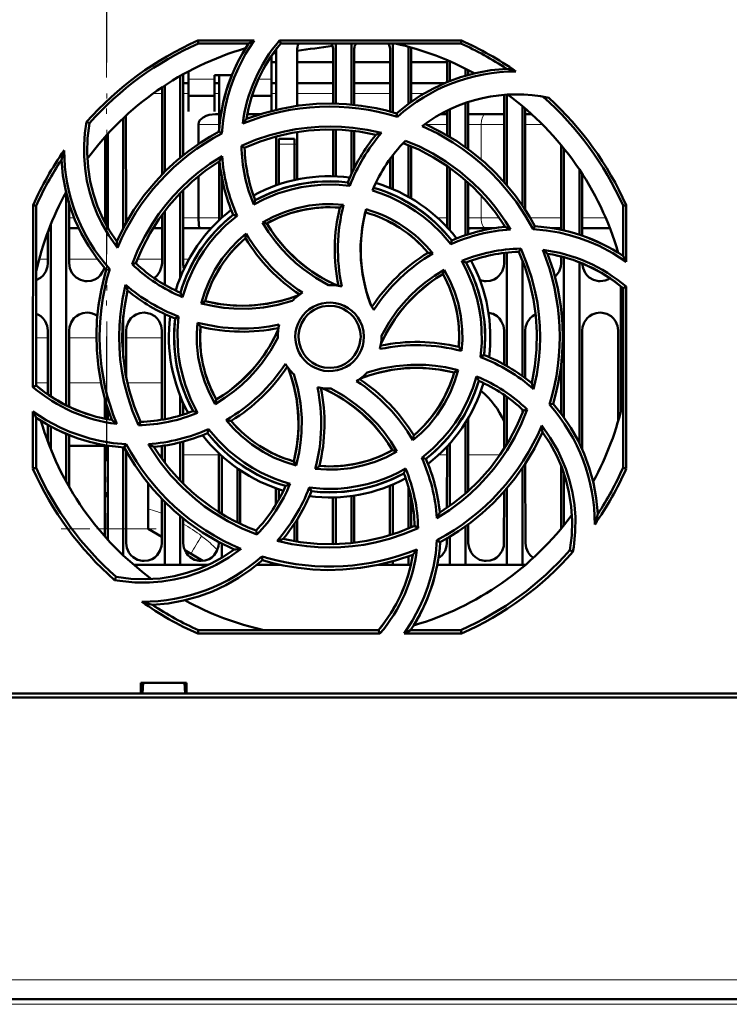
# Model space of a CAD drawing. Extents: x -1595 to 1972, y -1684 to 713.
# Tile 13 of 60: x 303 to 372, y -1440 to -1345. Entities that reach past the tile are written whole.
import ezdxf

# ---------------------------------------------------------------- set-up
doc = ezdxf.new("R2010")
doc.units = 0
doc.linetypes.add('DASHDOT', pattern=[18.5, 12, -3, 0.5, -3])

msp = doc.modelspace()

# ---------------------------------------------------------------- linework, layer by layer
at = {"color": 7, "linetype": 'DASHDOT', "lineweight": 18}
for p, q in [((311.565, -1003.64), (311.565, -1393.64)), ((311.557, -1005.102), (311.557, -1392.161)), ((429.719, -1439.519), (193.411, -1439.519))]:
    msp.add_line(p, q, dxfattribs=at)
at = {"color": 7, "lineweight": 50}
for p, q in [((320.352, -1346.538), (325.783, -1346.538)), ((320.412, -1346.819), (320.352, -1346.538)), ((325.25, -1346.819), (320.412, -1346.819)), ((328.233, -1346.538), (345.779, -1346.538)), ((328.363, -1346.819), (328.233, -1346.538)), ((345.719, -1346.819), (328.363, -1346.819)), ((333.665, -1346.819), (333.665, -1352.627)), ((335.165, -1346.819), (335.165, -1352.716)), ((339.165, -1346.819), (339.165, -1353.462)), ((345.779, -1346.538), (345.719, -1346.819)), ((327.465, -1350.428), (327.465, -1347.999)), ((327.905, -1353.217), (327.908, -1347.519)), ((329.923, -1347.519), (329.925, -1352.838)), ((333.406, -1352.621), (333.408, -1347.519)), ((335.423, -1347.519), (335.425, -1352.741)), ((338.905, -1353.39), (338.908, -1347.519)), ((340.665, -1347.133), (340.665, -1352.65)), ((340.923, -1347.519), (340.925, -1352.462)), ((327.471, -1348.632), (327.907, -1348.632)), ((327.484, -1348.632), (327.907, -1348.632)), ((329.923, -1348.632), (333.407, -1348.632)), ((329.923, -1348.632), (333.407, -1348.632)), ((335.423, -1348.632), (338.907, -1348.632)), ((335.423, -1348.632), (338.907, -1348.632)), ((340.923, -1348.632), (344.407, -1348.632)), ((340.923, -1348.632), (344.407, -1348.632)), ((344.406, -1350.542), (344.407, -1348.429)), ((344.665, -1348.54), (344.665, -1350.438)), ((318.924, -1349.801), (318.927, -1357.613)), ((319.465, -1349.506), (319.465, -1350.428)), ((321.965, -1349.876), (323.633, -1349.876)), ((321.965, -1350.428), (321.965, -1349.876)), ((322.404, -1355.188), (322.407, -1349.876)), ((346.165, -1349.247), (346.165, -1349.925)), ((346.423, -1349.379), (346.424, -1349.851)), ((318.665, -1349.947), (318.665, -1357.828)), ((318.924, -1350.632), (319.465, -1350.632)), ((319.465, -1350.428), (319.465, -1353.375)), ((321.965, -1353.375), (321.965, -1350.428)), ((321.965, -1350.632), (322.406, -1350.632)), ((327.465, -1353.325), (327.465, -1350.428)), ((327.471, -1350.632), (327.906, -1350.632)), ((329.924, -1350.632), (333.406, -1350.632)), ((335.424, -1350.632), (338.906, -1350.632)), ((340.924, -1350.632), (344.193, -1350.632)), ((316.902, -1359.466), (316.906, -1351.038)), ((317.165, -1350.867), (317.165, -1359.199)), ((349.902, -1360.192), (349.906, -1351.767)), ((350.165, -1351.749), (350.165, -1360.493)), ((319.465, -1351.876), (321.965, -1351.876)), ((325.575, -1351.876), (327.465, -1351.876)), ((346.165, -1352.546), (346.165, -1356.824)), ((346.425, -1352.46), (346.427, -1357.014)), ((319.465, -1353.375), (319.465, -1353.376)), ((321.965, -1353.376), (321.965, -1353.375)), ((322.07, -1353.632), (322.405, -1353.632)), ((325.127, -1353.632), (326.389, -1353.632)), ((339.6, -1353.89), (339.528, -1353.568)), ((343.742, -1353.632), (344.405, -1353.632)), ((344.404, -1355.683), (344.405, -1353.28)), ((344.665, -1353.156), (344.665, -1355.838)), ((346.425, -1353.632), (348.112, -1353.632)), ((349.905, -1353.632), (348.112, -1353.632)), ((351.665, -1352.87), (351.665, -1362.456)), ((351.925, -1353.09), (351.93, -1362.854)), ((352.541, -1353.632), (351.925, -1353.632)), ((309.898, -1354.521), (309.629, -1354.389)), ((313.165, -1354.024), (313.165, -1364.619)), ((313.425, -1353.782), (313.43, -1364.13)), ((320.407, -1356.516), (320.407, -1354.632)), ((311.665, -1355.548), (311.665, -1364.594)), ((322.675, -1355.489), (322.396, -1355.31)), ((329.926, -1355.366), (329.928, -1359.94)), ((333.402, -1359.623), (333.404, -1355.12)), ((333.665, -1355.126), (333.665, -1359.631)), ((335.165, -1355.228), (335.165, -1359.416)), ((335.426, -1355.258), (335.428, -1358.869)), ((311.4, -1364.115), (311.404, -1355.837)), ((327.902, -1360.505), (327.904, -1355.795)), ((328.165, -1356.519), (328.165, -1356.019)), ((329.665, -1356.019), (328.165, -1356.019)), ((328.165, -1360.414), (328.165, -1356.519)), ((329.665, -1356.519), (329.665, -1356.019)), ((329.665, -1356.519), (329.665, -1359.997)), ((324.571, -1356.694), (324.866, -1356.878)), ((340.665, -1356.619), (340.665, -1361.61)), ((340.927, -1356.729), (340.929, -1361.762)), ((355.4, -1364.795), (355.404, -1356.626)), ((355.665, -1356.947), (355.665, -1364.861)), ((322.4, -1363.871), (322.403, -1358.199)), ((338.902, -1360.76), (338.903, -1357.942)), ((339.165, -1357.592), (339.165, -1360.87)), ((344.4, -1364.547), (344.403, -1358.642)), ((344.665, -1358.826), (344.665, -1364.839)), ((357.165, -1358.989), (357.165, -1365.268)), ((357.428, -1359.389), (357.431, -1365.357)), ((320.407, -1363.632), (320.407, -1359.633)), ((322.665, -1363.626), (322.665, -1359.723)), ((335.009, -1360.544), (334.819, -1360.222)), ((346.165, -1360.007), (346.165, -1365.319)), ((346.428, -1360.238), (346.431, -1365.232)), ((307.665, -1361.252), (307.665, -1381.726)), ((318.665, -1361.239), (318.665, -1369.384)), ((318.929, -1360.97), (318.932, -1368.019)), ((307.929, -1362.215), (307.932, -1368.019)), ((304.453, -1379.966), (304.469, -1362.403)), ((304.469, -1362.403), (304.765, -1362.466)), ((304.765, -1379.821), (304.765, -1362.466)), ((317.165, -1362.987), (317.165, -1370.106)), ((361.365, -1362.466), (361.661, -1362.403)), ((361.365, -1367.304), (361.365, -1362.466)), ((361.661, -1362.403), (361.666, -1367.874)), ((316.898, -1368.019), (316.901, -1363.341)), ((324.137, -1363.44), (323.772, -1363.346)), ((326.596, -1364.077), (327.005, -1364.186)), ((305.898, -1368.019), (305.9, -1364.968)), ((306.165, -1364.284), (306.165, -1380.868)), ((307.93, -1364.632), (308.866, -1364.632)), ((316.033, -1364.632), (316.9, -1364.632)), ((318.93, -1364.632), (320.54, -1364.632)), ((321.652, -1364.632), (320.54, -1364.632)), ((348.112, -1364.632), (346.43, -1364.632)), ((348.112, -1364.632), (348.962, -1364.632)), ((349.9, -1364.508), (349.9, -1364.322)), ((352.69, -1364.738), (352.874, -1364.45)), ((354.513, -1364.632), (355.4, -1364.632)), ((357.43, -1364.632), (360.102, -1364.632)), ((344.745, -1366.193), (344.839, -1365.825)), ((350.165, -1366.993), (350.165, -1377.938)), ((351.497, -1366.616), (351.306, -1366.92)), ((360.899, -1367.007), (360.899, -1366.978)), ((349.898, -1368.019), (349.899, -1367.023)), ((351.665, -1367.768), (351.665, -1378.903)), ((355.398, -1368.019), (355.399, -1367.365)), ((355.665, -1367.438), (355.665, -1382.899)), ((357.165, -1367.933), (357.165, -1385.401)), ((311.852, -1368.582), (311.514, -1368.656)), ((314.017, -1368.1), (314.368, -1368.019)), ((344.11, -1368.644), (343.998, -1369.059)), ((361.165, -1370.253), (361.165, -1382.288)), ((361.365, -1370.417), (361.668, -1370.276)), ((361.365, -1387.773), (361.365, -1370.417)), ((361.668, -1370.277), (361.684, -1387.84)), ((320.674, -1371.891), (321.049, -1371.674)), ((313.165, -1373.106), (313.165, -1377.117)), ((317.165, -1372.927), (317.165, -1383.071)), ((318.505, -1373.168), (318.169, -1373.365)), ((305.893, -1380.678), (305.896, -1374.519)), ((307.935, -1374.519), (307.938, -1381.86)), ((313.435, -1374.519), (313.437, -1378.964)), ((316.892, -1383.119), (316.896, -1374.519)), ((349.894, -1377.785), (349.896, -1374.519)), ((351.935, -1374.519), (351.937, -1379.103)), ((357.435, -1374.519), (357.44, -1385.989)), ((360.891, -1383.286), (360.896, -1374.519)), ((328.065, -1375.119), (328.066, -1375.227)), ((338.065, -1375.119), (338.064, -1375.012)), ((347.625, -1377.073), (347.962, -1376.873)), ((345.465, -1378.344), (345.081, -1378.564)), ((355.392, -1382.53), (355.394, -1377.905)), ((304.765, -1379.821), (304.453, -1379.966)), ((311.392, -1383.021), (311.392, -1381.169)), ((318.665, -1380.855), (318.665, -1382.708)), ((322.017, -1381.61), (322.132, -1381.179)), ((349.89, -1385.935), (349.893, -1380.714)), ((350.165, -1380.903), (350.165, -1385.495)), ((311.665, -1382.07), (311.665, -1383.075)), ((318.938, -1381.497), (318.939, -1382.624)), ((351.665, -1382.128), (351.665, -1382.47)), ((352.128, -1382.135), (351.762, -1382.219)), ((354.266, -1381.66), (354.617, -1381.582)), ((304.446, -1387.84), (304.451, -1382.338)), ((304.765, -1387.773), (304.765, -1382.934)), ((346.439, -1382.955), (346.442, -1389.99)), ((305.891, -1385.245), (305.891, -1383.617)), ((306.165, -1383.77), (306.165, -1385.954)), ((314.624, -1383.638), (314.824, -1383.319)), ((321.393, -1384.023), (321.292, -1384.412)), ((346.165, -1383.404), (346.165, -1390.234)), ((307.665, -1384.487), (307.665, -1389.113)), ((307.94, -1384.599), (307.942, -1389.604)), ((305.89, -1385.132), (305.849, -1385.132)), ((307.94, -1385.632), (311.39, -1385.632)), ((311.386, -1394.382), (311.39, -1385.565)), ((311.665, -1385.614), (311.665, -1394.691)), ((313.165, -1385.782), (313.165, -1396.214)), ((313.257, -1385.788), (313.453, -1385.482)), ((316.89, -1386.881), (316.89, -1385.649)), ((317.165, -1385.607), (317.165, -1387.25)), ((318.665, -1385.3), (318.665, -1388.997)), ((318.94, -1385.229), (318.942, -1389.278)), ((344.388, -1391.606), (344.39, -1385.702)), ((344.665, -1385.4), (344.665, -1391.412)), ((313.44, -1386.123), (313.444, -1395.019)), ((322.388, -1392.03), (322.39, -1386.357)), ((322.665, -1392.202), (322.665, -1386.612)), ((339.563, -1386.171), (339.125, -1386.052)), ((341.968, -1386.794), (342.359, -1386.893)), ((304.765, -1387.773), (304.446, -1387.84)), ((324.165, -1393.029), (324.165, -1387.81)), ((329.846, -1387.531), (329.62, -1387.135)), ((351.665, -1387.783), (351.665, -1397.119)), ((351.941, -1387.368), (351.944, -1395.019)), ((355.387, -1393.633), (355.39, -1387.551)), ((361.684, -1387.84), (361.365, -1387.773)), ((324.441, -1387.999), (324.443, -1393.164)), ((355.665, -1388.301), (355.665, -1393.292)), ((315.565, -1389.264), (315.565, -1393.632)), ((327.888, -1391.297), (327.889, -1389.729)), ((331.103, -1389.667), (331.311, -1390.016)), ((338.886, -1394.255), (338.889, -1389.484)), ((339.165, -1389.368), (339.165, -1394.167)), ((340.665, -1389.556), (340.665, -1393.619)), ((350.165, -1389.743), (350.165, -1397.119)), ((328.165, -1390.82), (328.165, -1389.824)), ((333.386, -1395.019), (333.388, -1390.616)), ((333.665, -1390.608), (333.665, -1395.111)), ((335.165, -1390.476), (335.165, -1395.009)), ((335.442, -1390.436), (335.444, -1394.977)), ((340.942, -1390.648), (340.944, -1393.502)), ((349.886, -1395.019), (349.888, -1390.06)), ((316.886, -1395.019), (316.888, -1390.758)), ((317.165, -1391.04), (317.165, -1397.119)), ((318.665, -1392.408), (318.665, -1397.119)), ((318.943, -1392.636), (318.944, -1395.019)), ((329.665, -1393.162), (329.665, -1394.829)), ((329.943, -1392.728), (329.944, -1394.875)), ((341.593, -1393.566), (341.265, -1393.36)), ((346.165, -1393.415), (346.165, -1397.119)), ((346.443, -1393.212), (346.444, -1395.019)), ((315.565, -1393.632), (316.886, -1394.409)), ((325.966, -1393.816), (326.053, -1394.195)), ((344.665, -1394.399), (344.665, -1397.119)), ((322.386, -1395.019), (322.386, -1394.924)), ((322.665, -1396.446), (322.665, -1395.072)), ((333.383, -1395.118), (333.386, -1395.019)), ((343.42, -1394.727), (343.735, -1394.928)), ((344.386, -1395.019), (344.386, -1394.564)), ((319.1, -1395.711), (320.835, -1396.731)), ((326.601, -1396.67), (326.521, -1396.304)), ((340.665, -1396.296), (340.665, -1397.119)), ((356.232, -1395.718), (356.537, -1395.866)), ((317.165, -1397.119), (314.17, -1397.119)), ((318.665, -1397.119), (317.165, -1397.119)), ((321.386, -1397.119), (318.665, -1397.119)), ((328.165, -1397.119), (326.07, -1397.119)), ((326.581, -1396.689), (326.625, -1396.678)), ((328.165, -1397.119), (328.165, -1397.08)), ((328.343, -1397.119), (328.165, -1397.119)), ((339.165, -1397.119), (337.792, -1397.119)), ((339.165, -1396.778), (339.165, -1397.119)), ((340.665, -1397.119), (339.165, -1397.119)), ((340.897, -1397.119), (340.665, -1397.119)), ((344.665, -1397.119), (343.451, -1397.119)), ((346.165, -1397.119), (344.665, -1397.119)), ((350.165, -1397.119), (346.165, -1397.119)), ((351.665, -1397.119), (350.165, -1397.119)), ((351.96, -1397.119), (351.665, -1397.119)), ((312.467, -1398.286), (312.317, -1398.593)), ((320.341, -1403.753), (320.412, -1403.419)), ((337.922, -1403.753), (320.341, -1403.753)), ((320.412, -1403.419), (337.767, -1403.419)), ((337.767, -1403.419), (337.922, -1403.753)), ((345.79, -1403.753), (340.246, -1403.753)), ((340.88, -1403.419), (345.719, -1403.419)), ((345.719, -1403.419), (345.79, -1403.753)), ((314.862, -1409.519), (314.862, -1408.519)), ((314.863, -1408.519), (319.267, -1408.519)), ((315.001, -1409.519), (315.065, -1408.519)), ((319.065, -1408.519), (319.129, -1409.519)), ((319.267, -1408.519), (319.267, -1409.519)), ((195.268, -1409.519), (314.862, -1409.519)), ((314.862, -1409.519), (315.001, -1409.519)), ((314.915, -1409.519), (319.215, -1409.519)), ((319.129, -1409.519), (319.268, -1409.519)), ((319.268, -1409.519), (427.862, -1409.519)), ((438.042, -1409.919), (185.088, -1409.919)), ((410.027, -1439.019), (213.104, -1439.019))]:
    msp.add_line(p, q, dxfattribs=at)
at = {"color": 7, "lineweight": 18}
for p, q in [((321.965, -1350.245), (319.465, -1350.245)), ((327.465, -1350.245), (326.206, -1350.245)), ((316.055, -1351.632), (316.906, -1351.632)), ((318.924, -1351.632), (319.465, -1351.632)), ((321.971, -1351.632), (322.406, -1351.632)), ((327.481, -1351.632), (327.906, -1351.632)), ((329.924, -1351.632), (333.406, -1351.632)), ((335.424, -1351.632), (338.906, -1351.632)), ((340.924, -1351.632), (342.207, -1351.632)), ((322.404, -1354.632), (320.407, -1354.632)), ((344.404, -1354.632), (342.366, -1354.632)), ((347.69, -1354.632), (346.425, -1354.632)), ((347.69, -1354.632), (349.905, -1354.632)), ((347.69, -1358.02), (347.69, -1354.632)), ((351.926, -1354.632), (353.59, -1354.632)), ((328.165, -1356.519), (329.665, -1356.519)), ((347.69, -1363.632), (347.69, -1361.474)), ((308.429, -1363.632), (307.929, -1363.632)), ((311.4, -1363.632), (311.156, -1363.632)), ((313.717, -1363.632), (313.43, -1363.632)), ((316.901, -1363.632), (316.692, -1363.632)), ((320.407, -1363.632), (318.93, -1363.632)), ((320.407, -1363.632), (322.4, -1363.632)), ((343.47, -1363.632), (344.4, -1363.632)), ((346.429, -1363.632), (347.69, -1363.632)), ((349.438, -1363.632), (347.69, -1363.632)), ((355.401, -1363.632), (352.412, -1363.632)), ((359.693, -1363.632), (357.43, -1363.632)), ((305.048, -1367.632), (305.899, -1367.632)), ((307.932, -1367.632), (310.681, -1367.632)), ((314.52, -1367.632), (316.899, -1367.632)), ((318.932, -1367.632), (319.494, -1367.632)), ((305.895, -1375.231), (304.765, -1375.231)), ((310.566, -1375.231), (307.935, -1375.231)), ((316.895, -1375.231), (313.435, -1375.231)), ((304.764, -1379.562), (305.893, -1379.562)), ((307.937, -1379.562), (311.006, -1379.562)), ((313.563, -1379.562), (316.893, -1379.562)), ((316.612, -1386.49), (316.89, -1386.49)), ((318.94, -1386.49), (322.39, -1386.49)), ((343.599, -1386.49), (344.39, -1386.49)), ((346.44, -1386.49), (349.519, -1386.49)), ((310.742, -1393.632), (311.386, -1393.632)), ((313.443, -1393.632), (315.565, -1393.632)), ((320.72, -1394.337), (320.969, -1394.534)), ((320.969, -1394.534), (321.082, -1394.627)), ((410.027, -1437.159), (213.104, -1437.159)), ((410.027, -1439.519), (213.104, -1439.519))]:
    msp.add_line(p, q, dxfattribs=at)
at = {"color": 7, "linetype": 'DASHDOT', "lineweight": 18, "ltscale": 0.045015}
msp.add_line((329.815, -1356.519), (328.015, -1356.519), dxfattribs=at)
at = {"color": 7, "linetype": 'DASHDOT', "lineweight": 18, "ltscale": 0.22877}
msp.add_line((307.177, -1393.632), (316.328, -1393.632), dxfattribs=at)
at = {"color": 7, "lineweight": 50}
for points in [[(325.783, -1346.538), (324.965, -1347.815), (324.266, -1349.157), (323.862, -1350.095), (323.514, -1351.056), (323.224, -1352.027), (322.993, -1353.012), (322.789, -1354.242), (322.675, -1355.489)], [(339.528, -1353.568), (340.659, -1352.655), (341.843, -1351.851), (343.08, -1351.153), (344.366, -1350.559), (345.701, -1350.068), (347.144, -1349.669), (348.628, -1349.395), (350.146, -1349.25)], [(325.045, -1354.097), (326.707, -1353.535), (328.391, -1353.108), (330.091, -1352.815), (331.803, -1352.655), (333.242, -1352.62), (334.68, -1352.676), (336.115, -1352.825), (337.55, -1353.069), (338.541, -1353.296), (339.528, -1353.568)], [(320.407, -1354.632), (320.446, -1354.419), (320.55, -1354.23), (320.696, -1354.074), (320.868, -1353.946), (321.151, -1353.802), (321.453, -1353.706), (322.07, -1353.632)], [(312.599, -1366.519), (311.776, -1365.352), (311.07, -1364.119), (310.659, -1363.251), (310.302, -1362.358), (309.937, -1361.219), (309.662, -1360.056), (309.479, -1358.876), (309.389, -1357.684), (309.389, -1356.584), (309.469, -1355.485), (309.629, -1354.389)], [(309.899, -1354.521), (309.716, -1355.947), (309.67, -1357.362), (309.76, -1358.761), (309.979, -1360.137), (310.281, -1361.352), (310.682, -1362.537), (311.187, -1363.695), (311.805, -1364.831), (312.53, -1365.925)], [(342.258, -1354.583), (343.831, -1355.361), (345.324, -1356.25), (346.734, -1357.245), (348.057, -1358.342), (349.1, -1359.335), (350.077, -1360.391), (350.986, -1361.511), (351.828, -1362.698), (352.369, -1363.56), (352.874, -1364.45)], [(312.53, -1365.925), (313.308, -1364.352), (314.196, -1362.86), (315.192, -1361.45), (316.288, -1360.127), (317.281, -1359.084), (318.337, -1358.108), (319.457, -1357.198), (320.645, -1356.357), (321.506, -1355.815), (322.396, -1355.31)], [(324.569, -1356.694), (325.926, -1356.125), (327.313, -1355.66), (328.727, -1355.298), (329.813, -1355.093), (330.909, -1354.947), (332.016, -1354.859), (333.126, -1354.83), (334.221, -1354.862), (335.312, -1354.953), (336.69, -1355.155), (338.06, -1355.454)], [(337.536, -1355.625), (335.909, -1355.321), (334.28, -1355.154), (332.653, -1355.123), (331.033, -1355.223), (329.459, -1355.446), (327.903, -1355.795), (326.369, -1356.272), (324.865, -1356.878)], [(352.69, -1364.738), (351.926, -1363.403), (351.076, -1362.131), (350.14, -1360.923), (349.378, -1360.055), (348.57, -1359.226), (347.717, -1358.434), (346.824, -1357.688), (345.908, -1357), (344.958, -1356.361), (343.509, -1355.516), (341.992, -1354.781)], [(350.011, -1364.497), (349.075, -1363.131), (348.041, -1361.86), (346.913, -1360.688), (345.697, -1359.613), (344.426, -1358.658), (343.079, -1357.804), (341.657, -1357.057), (340.164, -1356.422)], [(340.384, -1356.195), (341.736, -1356.773), (343.035, -1357.444), (344.279, -1358.207), (345.625, -1359.182), (346.89, -1360.264), (347.677, -1361.034), (348.42, -1361.845), (348.99, -1362.533), (349.53, -1363.248), (350.039, -1363.988), (350.517, -1364.753)], [(311.514, -1368.656), (310.602, -1367.526), (309.797, -1366.341), (309.099, -1365.105), (308.505, -1363.818), (308.014, -1362.484), (307.615, -1361.04), (307.341, -1359.556), (307.196, -1358.038)], [(314.016, -1368.101), (314.575, -1366.738), (315.227, -1365.428), (315.972, -1364.172), (316.594, -1363.26), (317.265, -1362.382), (317.987, -1361.537), (318.753, -1360.732), (319.549, -1359.98), (320.385, -1359.273), (321.509, -1358.438), (322.694, -1357.678)], [(322.443, -1358.174), (321.077, -1359.109), (319.807, -1360.143), (318.634, -1361.271), (317.559, -1362.487), (316.604, -1363.758), (315.75, -1365.106), (315.004, -1366.527), (314.368, -1368.02)], [(325.898, -1361.942), (327.269, -1361.279), (328.684, -1360.759), (330.136, -1360.39), (331.618, -1360.175), (333.123, -1360.113), (333.97, -1360.145), (334.819, -1360.222)], [(335.009, -1360.544), (333.617, -1360.428), (332.221, -1360.447), (331.277, -1360.537), (330.335, -1360.685), (329.394, -1360.894), (328.051, -1361.303), (326.764, -1361.836), (325.749, -1362.365)], [(344.745, -1366.193), (343.847, -1365.129), (342.849, -1364.157), (342.123, -1363.555), (341.346, -1362.989), (340.536, -1362.471), (339.714, -1362.016), (338.87, -1361.616), (338.044, -1361.287), (337.198, -1361.008)], [(326.594, -1364.078), (327.636, -1363.527), (328.713, -1363.078), (329.82, -1362.731), (331.092, -1362.465), (332.385, -1362.332), (333.398, -1362.322), (334.416, -1362.393)], [(334.045, -1362.658), (332.829, -1362.618), (331.627, -1362.693), (330.445, -1362.885), (329.288, -1363.194), (328.161, -1363.617), (327.004, -1364.187)], [(337.072, -1372.128), (336.591, -1370.682), (336.258, -1369.212), (336.079, -1367.725), (336.057, -1366.229), (336.19, -1364.731), (336.356, -1363.771), (336.584, -1362.815)], [(336.509, -1363.103), (336.212, -1364.597), (336.065, -1366.097), (336.073, -1367.596), (336.238, -1369.085), (336.557, -1370.557), (336.793, -1371.347), (337.072, -1372.128)], [(324.137, -1363.44), (323.069, -1364.346), (322.094, -1365.349), (321.49, -1366.081), (320.929, -1366.852), (320.412, -1367.665), (319.956, -1368.491), (319.343, -1369.861), (318.878, -1371.285)], [(320.54, -1364.632), (320.531, -1364.629), (320.524, -1364.625), (320.512, -1364.609), (320.485, -1364.542), (320.442, -1364.306), (320.407, -1363.632)], [(332.968, -1370.12), (331.722, -1369.418), (330.552, -1368.604), (329.813, -1367.998), (329.112, -1367.346), (328.45, -1366.649), (327.833, -1365.914), (327.182, -1365.021), (326.594, -1364.078)], [(327.005, -1364.186), (327.421, -1364.84), (327.866, -1365.467), (328.842, -1366.636), (329.927, -1367.696), (330.627, -1368.277), (331.365, -1368.818), (332.14, -1369.317), (332.947, -1369.769), (333.783, -1370.171)], [(361.666, -1367.874), (360.393, -1367.053), (359.054, -1366.35), (358.119, -1365.944), (357.159, -1365.592), (356.189, -1365.299), (355.206, -1365.065), (353.957, -1364.855), (352.69, -1364.738)], [(320.674, -1371.893), (321.023, -1370.763), (321.467, -1369.682), (322.005, -1368.652), (322.716, -1367.565), (323.535, -1366.559), (324.248, -1365.832), (325.022, -1365.16)], [(352.559, -1379.59), (352.863, -1377.963), (353.03, -1376.333), (353.062, -1374.707), (352.962, -1373.087), (352.738, -1371.513), (352.389, -1369.957), (351.912, -1368.423), (351.306, -1366.918)], [(351.496, -1366.614), (352.066, -1367.969), (352.534, -1369.354), (352.897, -1370.767), (353.105, -1371.854), (353.253, -1372.951), (353.343, -1374.057), (353.373, -1375.166), (353.343, -1376.26), (353.254, -1377.35), (353.049, -1378.757), (352.743, -1380.155)], [(347.625, -1377.073), (347.744, -1375.691), (347.728, -1374.303), (347.64, -1373.359), (347.493, -1372.418), (347.286, -1371.476), (346.879, -1370.129), (346.347, -1368.835), (345.811, -1367.801)], [(354.087, -1367.099), (354.649, -1368.761), (355.076, -1370.445), (355.369, -1372.146), (355.53, -1373.857), (355.565, -1375.297), (355.509, -1376.734), (355.36, -1378.169), (355.115, -1379.604), (354.889, -1380.595), (354.617, -1381.582)], [(304.765, -1369.646), (305.194, -1369.417), (305.424, -1369.208), (305.701, -1368.802), (305.863, -1368.343), (305.898, -1368.019)], [(307.932, -1368.019), (308.004, -1368.484), (308.2, -1368.93), (308.385, -1369.184), (308.612, -1369.398), (309.026, -1369.631), (309.487, -1369.743), (309.665, -1369.752)], [(309.665, -1369.752), (310.057, -1369.707), (310.43, -1369.577), (310.694, -1369.417), (310.924, -1369.208), (311.174, -1368.852), (311.336, -1368.45)], [(312.043, -1383.14), (311.481, -1381.477), (311.054, -1379.793), (310.761, -1378.093), (310.601, -1376.381), (310.566, -1374.942), (310.622, -1373.505), (310.771, -1372.069), (311.016, -1370.635), (311.242, -1369.643), (311.514, -1368.656)], [(316.138, -1369.456), (316.424, -1369.208), (316.701, -1368.802), (316.863, -1368.343), (316.898, -1368.019)], [(338.064, -1375.012), (338.768, -1373.766), (339.583, -1372.596), (340.191, -1371.857), (340.844, -1371.155), (341.541, -1370.493), (342.277, -1369.877), (343.169, -1369.227), (344.109, -1368.642)], [(344.109, -1368.642), (344.659, -1369.676), (345.109, -1370.746), (345.457, -1371.85), (345.725, -1373.121), (345.86, -1374.416), (345.872, -1375.447), (345.801, -1376.485)], [(346.242, -1367.952), (346.906, -1369.323), (347.425, -1370.738), (347.794, -1372.19), (348.009, -1373.672), (348.071, -1375.177), (348.04, -1376.024), (347.962, -1376.873)], [(348.165, -1369.752), (348.557, -1369.707), (348.93, -1369.577), (349.194, -1369.417), (349.424, -1369.208), (349.701, -1368.802), (349.863, -1368.343), (349.898, -1368.019)], [(354.808, -1369.324), (354.924, -1369.208), (355.201, -1368.802), (355.363, -1368.343), (355.398, -1368.019)], [(357.432, -1368.04), (357.507, -1368.495), (357.7, -1368.93), (357.885, -1369.184), (358.112, -1369.398), (358.526, -1369.631), (358.987, -1369.743), (359.165, -1369.752)], [(343.998, -1369.059), (343.344, -1369.475), (342.717, -1369.92), (341.548, -1370.896), (340.488, -1371.981), (339.907, -1372.681), (339.366, -1373.419), (338.868, -1374.194), (338.416, -1375.001), (338.013, -1375.837)], [(345.527, -1376.099), (345.566, -1374.883), (345.491, -1373.681), (345.299, -1372.499), (344.991, -1371.342), (344.567, -1370.215), (343.997, -1369.058)], [(314.624, -1383.64), (314.055, -1382.281), (313.589, -1380.893), (313.226, -1379.478), (313.021, -1378.394), (312.875, -1377.3), (312.787, -1376.192), (312.758, -1375.081), (312.79, -1373.985), (312.88, -1372.894), (313.086, -1371.492), (313.392, -1370.1)], [(313.572, -1370.648), (313.267, -1372.276), (313.1, -1373.905), (313.069, -1375.531), (313.169, -1377.151), (313.392, -1378.725), (313.741, -1380.282), (314.218, -1381.815), (314.824, -1383.32)], [(329.459, -1371.655), (328.08, -1372.041), (326.676, -1372.295), (325.247, -1372.414), (323.812, -1372.4), (322.86, -1372.316), (321.914, -1372.173), (320.674, -1371.893)], [(321.049, -1371.675), (322.543, -1371.972), (324.043, -1372.119), (325.542, -1372.111), (327.031, -1371.946), (328.503, -1371.627), (329.293, -1371.391), (330.074, -1371.112)], [(321.049, -1371.674), (322.265, -1371.925), (323.482, -1372.071), (324.696, -1372.117), (325.9, -1372.066), (327.103, -1371.918), (328.3, -1371.672), (329.194, -1371.421), (330.074, -1371.112)], [(329.758, -1375.119), (329.786, -1374.677), (329.872, -1374.247), (330.017, -1373.833), (330.218, -1373.44), (330.473, -1373.069), (330.772, -1372.736), (331.104, -1372.455), (331.473, -1372.221), (331.882, -1372.034), (332.312, -1371.901), (332.746, -1371.827), (333.183, -1371.813), (333.619, -1371.86), (334.055, -1371.967), (334.476, -1372.13), (334.86, -1372.34), (335.209, -1372.599), (335.525, -1372.909), (335.798, -1373.26), (336.028, -1373.651), (336.198, -1374.053), (336.33, -1374.576), (336.373, -1375.119)], [(336.065, -1375.119), (336.01, -1374.574), (335.851, -1374.031), (335.595, -1373.518), (335.356, -1373.184), (335.07, -1372.888), (334.737, -1372.63), (334.373, -1372.42), (333.984, -1372.262), (333.584, -1372.163), (332.964, -1372.121), (332.346, -1372.205), (331.953, -1372.333), (331.573, -1372.518), (331.219, -1372.756), (330.916, -1373.026), (330.657, -1373.336), (330.365, -1373.832), (330.169, -1374.366), (330.073, -1374.913), (330.065, -1375.119)], [(305.896, -1374.519), (305.824, -1374.054), (305.628, -1373.609), (305.444, -1373.355), (305.217, -1373.142), (305.001, -1373), (304.765, -1372.894)], [(309.665, -1372.788), (309.273, -1372.833), (308.901, -1372.963), (308.637, -1373.124), (308.407, -1373.332), (308.131, -1373.738), (307.97, -1374.198), (307.935, -1374.519)], [(315.165, -1372.788), (314.773, -1372.833), (314.401, -1372.963), (314.137, -1373.124), (313.907, -1373.332), (313.631, -1373.738), (313.47, -1374.198), (313.435, -1374.519)], [(316.896, -1374.519), (316.824, -1374.054), (316.628, -1373.609), (316.444, -1373.355), (316.217, -1373.142), (315.804, -1372.908), (315.342, -1372.797), (315.165, -1372.788)], [(319.888, -1382.286), (319.225, -1380.915), (318.705, -1379.5), (318.336, -1378.048), (318.121, -1376.566), (318.06, -1375.061), (318.091, -1374.215), (318.168, -1373.365)], [(318.505, -1373.168), (318.39, -1374.568), (318.411, -1375.969), (318.501, -1376.916), (318.651, -1377.858), (318.86, -1378.8), (319.121, -1379.706), (319.657, -1381.109), (320.337, -1382.444)], [(349.896, -1374.519), (349.824, -1374.054), (349.628, -1373.609), (349.444, -1373.355), (349.217, -1373.142), (348.826, -1372.917), (348.391, -1372.803)], [(352.946, -1372.942), (352.637, -1373.124), (352.407, -1373.332), (352.131, -1373.738), (351.97, -1374.198), (351.935, -1374.519)], [(359.165, -1372.788), (358.773, -1372.833), (358.401, -1372.963), (358.137, -1373.124), (357.907, -1373.332), (357.631, -1373.738), (357.47, -1374.198), (357.435, -1374.519)], [(360.896, -1374.519), (360.824, -1374.054), (360.628, -1373.609), (360.444, -1373.355), (360.217, -1373.142), (359.804, -1372.908), (359.342, -1372.797), (359.165, -1372.788)], [(322.018, -1381.612), (321.465, -1380.562), (321.014, -1379.48), (320.665, -1378.369), (320.399, -1377.095), (320.266, -1375.803), (320.255, -1374.781), (320.328, -1373.755)], [(320.604, -1374.14), (320.564, -1375.355), (320.639, -1376.557), (320.831, -1377.74), (321.14, -1378.897), (321.563, -1380.024), (322.133, -1381.18)], [(322.132, -1381.179), (322.786, -1380.764), (323.413, -1380.318), (324.582, -1379.343), (325.642, -1378.257), (326.223, -1377.557), (326.764, -1376.82), (327.263, -1376.045), (327.715, -1375.237), (328.117, -1374.401)], [(328.066, -1375.227), (327.365, -1376.473), (326.552, -1377.644), (325.946, -1378.384), (325.294, -1379.086), (324.597, -1379.749), (323.862, -1380.366), (322.965, -1381.021), (322.018, -1381.612)], [(336.373, -1375.119), (336.345, -1375.562), (336.26, -1375.991), (336.115, -1376.405), (335.915, -1376.799), (335.661, -1377.171), (335.363, -1377.504), (335.032, -1377.786), (334.663, -1378.02), (334.254, -1378.208), (333.825, -1378.342), (333.39, -1378.416), (332.953, -1378.431), (332.518, -1378.385), (332.081, -1378.279), (331.66, -1378.117), (331.276, -1377.907), (330.926, -1377.649), (330.61, -1377.34), (330.336, -1376.99), (330.106, -1376.599), (329.934, -1376.197), (329.801, -1375.668), (329.758, -1375.119)], [(330.065, -1375.119), (330.12, -1375.665), (330.279, -1376.207), (330.535, -1376.721), (330.774, -1377.054), (331.06, -1377.351), (331.394, -1377.609), (331.757, -1377.818), (332.147, -1377.976), (332.547, -1378.075), (333.167, -1378.118), (333.784, -1378.033), (334.177, -1377.905), (334.557, -1377.72), (334.912, -1377.482), (335.214, -1377.212), (335.473, -1376.903), (335.765, -1376.406), (335.962, -1375.872), (336.057, -1375.325), (336.065, -1375.119)], [(329.621, -1387.135), (329.918, -1385.641), (330.065, -1384.141), (330.057, -1382.643), (329.892, -1381.154), (329.574, -1379.681), (329.338, -1378.892), (329.059, -1378.11)], [(329.62, -1387.135), (329.871, -1385.919), (330.017, -1384.702), (330.063, -1383.488), (330.012, -1382.284), (329.864, -1381.082), (329.618, -1379.884), (329.367, -1378.991), (329.059, -1378.11)], [(345.081, -1378.563), (343.587, -1378.266), (342.087, -1378.119), (340.589, -1378.127), (339.1, -1378.292), (337.627, -1378.611), (336.838, -1378.847), (336.056, -1379.126)], [(345.081, -1378.564), (343.865, -1378.313), (342.648, -1378.167), (341.434, -1378.121), (340.23, -1378.173), (339.028, -1378.32), (337.83, -1378.566), (336.937, -1378.818), (336.056, -1379.126)], [(336.681, -1378.573), (338.062, -1378.188), (339.468, -1377.937), (340.899, -1377.818), (342.336, -1377.834), (343.289, -1377.919), (344.235, -1378.063), (345.466, -1378.342)], [(345.466, -1378.342), (345.126, -1379.46), (344.689, -1380.533), (344.156, -1381.559), (343.448, -1382.647), (342.627, -1383.661), (341.898, -1384.409), (341.102, -1385.103)], [(329.611, -1378.735), (329.998, -1380.116), (330.251, -1381.52), (330.371, -1382.951), (330.356, -1384.388), (330.273, -1385.34), (330.13, -1386.286), (329.848, -1387.531)], [(341.968, -1386.794), (343.026, -1385.904), (343.994, -1384.913), (344.599, -1384.185), (345.161, -1383.416), (345.681, -1382.602), (346.347, -1381.36), (346.887, -1380.067), (347.244, -1378.942)], [(339.125, -1386.052), (338.709, -1385.398), (338.264, -1384.771), (337.289, -1383.602), (336.203, -1382.542), (335.503, -1381.961), (334.766, -1381.42), (333.991, -1380.922), (333.183, -1380.469), (332.347, -1380.067)], [(333.182, -1380.118), (334.43, -1380.821), (335.601, -1381.636), (336.341, -1382.243), (337.043, -1382.896), (337.706, -1383.593), (338.323, -1384.329), (338.976, -1385.225), (339.565, -1386.17)], [(352.129, -1382.135), (351.574, -1383.496), (350.926, -1384.806), (350.185, -1386.062), (349.563, -1386.978), (348.892, -1387.86), (348.174, -1388.705), (347.412, -1389.511), (346.618, -1390.263), (345.784, -1390.971), (344.629, -1391.832), (343.408, -1392.614)], [(354.617, -1381.582), (355.529, -1382.712), (356.334, -1383.897), (357.031, -1385.134), (357.626, -1386.42), (358.117, -1387.755), (358.516, -1389.198), (358.789, -1390.682), (358.934, -1392.2)], [(304.451, -1382.338), (305.724, -1383.16), (307.063, -1383.864), (307.999, -1384.271), (308.959, -1384.623), (309.928, -1384.917), (310.912, -1385.152), (312.174, -1385.365), (313.453, -1385.482)], [(343.688, -1392.065), (345.054, -1391.129), (346.324, -1390.095), (347.496, -1388.967), (348.571, -1387.751), (349.526, -1386.48), (350.38, -1385.133), (351.127, -1383.711), (351.763, -1382.219)], [(321.393, -1384.023), (322.303, -1385.097), (323.308, -1386.075), (324.04, -1386.681), (324.81, -1387.242), (325.622, -1387.759), (326.444, -1388.214), (327.127, -1388.542), (327.822, -1388.831), (328.531, -1389.082), (329.254, -1389.295)], [(329.848, -1387.531), (328.735, -1387.192), (327.665, -1386.756), (326.641, -1386.223), (325.55, -1385.511), (324.533, -1384.688), (323.782, -1383.955), (323.084, -1383.157)], [(353.527, -1383.688), (354.355, -1384.853), (355.066, -1386.085), (355.48, -1386.953), (355.84, -1387.846), (356.21, -1388.984), (356.49, -1390.147), (356.677, -1391.328), (356.773, -1392.521), (356.762, -1393.95), (356.617, -1395.378), (356.537, -1395.866)], [(353.6, -1384.313), (352.823, -1385.886), (351.934, -1387.379), (350.939, -1388.788), (349.842, -1390.112), (348.849, -1391.154), (347.794, -1392.131), (346.673, -1393.04), (345.486, -1393.882), (344.625, -1394.423), (343.735, -1394.928)], [(356.232, -1395.718), (356.415, -1394.292), (356.46, -1392.876), (356.371, -1391.478), (356.152, -1390.101), (355.849, -1388.886), (355.449, -1387.701), (354.943, -1386.543), (354.325, -1385.407), (353.6, -1384.313)], [(323.871, -1395.654), (322.298, -1394.877), (320.806, -1393.988), (319.396, -1392.993), (318.073, -1391.896), (317.03, -1390.903), (316.054, -1389.847), (315.144, -1388.727), (314.303, -1387.54), (313.761, -1386.679), (313.256, -1385.788)], [(315.811, -1385.853), (316.736, -1387.218), (317.765, -1388.497), (318.903, -1389.695), (320.136, -1390.798), (321.012, -1391.481), (321.923, -1392.116), (323.24, -1392.913), (324.618, -1393.606), (326.053, -1394.196)], [(339.565, -1386.17), (338.538, -1386.719), (337.472, -1387.169), (336.372, -1387.517), (335.101, -1387.786), (333.803, -1387.923), (332.749, -1387.936), (331.686, -1387.864)], [(332.086, -1387.581), (333.301, -1387.62), (334.503, -1387.545), (335.685, -1387.353), (336.843, -1387.045), (337.97, -1386.621), (339.126, -1386.051)], [(331.103, -1389.667), (332.477, -1389.786), (333.858, -1389.771), (334.798, -1389.684), (335.737, -1389.538), (336.678, -1389.331), (337.588, -1389.071), (338.312, -1388.819), (339.021, -1388.529), (339.714, -1388.201), (340.391, -1387.837)], [(340.232, -1388.296), (338.861, -1388.959), (337.446, -1389.479), (335.994, -1389.848), (334.512, -1390.063), (333.007, -1390.125), (332.161, -1390.094), (331.311, -1390.016)], [(341.596, -1393.566), (340.241, -1394.136), (338.857, -1394.603), (337.444, -1394.968), (336.357, -1395.175), (335.258, -1395.325), (334.152, -1395.415), (333.045, -1395.445), (331.951, -1395.416), (330.862, -1395.327), (329.428, -1395.118), (328.005, -1394.805)], [(328.594, -1394.613), (330.222, -1394.917), (331.851, -1395.084), (333.477, -1395.116), (335.097, -1395.016), (336.671, -1394.792), (338.228, -1394.443), (339.761, -1393.966), (341.266, -1393.36)], [(313.444, -1395.019), (313.516, -1395.482), (313.713, -1395.926), (313.897, -1396.179), (314.123, -1396.391), (314.537, -1396.622), (314.997, -1396.731), (315.165, -1396.739)], [(315.165, -1396.739), (315.56, -1396.694), (315.935, -1396.56), (316.197, -1396.399), (316.425, -1396.189), (316.697, -1395.781), (316.854, -1395.322), (316.886, -1395.019)], [(318.944, -1395.019), (319.016, -1395.482), (319.213, -1395.926), (319.397, -1396.179), (319.623, -1396.391), (320.037, -1396.622), (320.497, -1396.731), (320.665, -1396.739)], [(320.665, -1396.739), (321.06, -1396.694), (321.435, -1396.56), (321.697, -1396.399), (321.925, -1396.189), (322.197, -1395.781), (322.354, -1395.322), (322.386, -1395.019)], [(340.246, -1403.753), (341.072, -1402.484), (341.78, -1401.149), (342.19, -1400.215), (342.545, -1399.256), (342.841, -1398.288), (343.08, -1397.306), (343.299, -1396.026), (343.42, -1394.727)], [(343.565, -1396.489), (343.925, -1396.189), (344.197, -1395.781), (344.354, -1395.322), (344.386, -1395.019)], [(346.444, -1395.019), (346.516, -1395.482), (346.713, -1395.926), (346.897, -1396.179), (347.123, -1396.391), (347.537, -1396.622), (347.997, -1396.731), (348.165, -1396.739)], [(348.165, -1396.739), (348.56, -1396.694), (348.935, -1396.56), (349.197, -1396.399), (349.425, -1396.189), (349.697, -1395.781), (349.854, -1395.322), (349.886, -1395.019)], [(351.944, -1395.019), (352.016, -1395.482), (352.213, -1395.926), (352.397, -1396.179), (352.709, -1396.453)], [(324.518, -1395.578), (323.354, -1396.407), (322.123, -1397.119), (321.256, -1397.534), (320.364, -1397.895), (319.226, -1398.266), (318.063, -1398.546), (316.883, -1398.735), (315.69, -1398.831), (314.262, -1398.822), (312.835, -1398.678), (312.317, -1398.593)], [(312.467, -1398.286), (313.893, -1398.469), (315.308, -1398.514), (316.707, -1398.425), (318.083, -1398.206), (319.298, -1397.903), (320.483, -1397.503), (321.641, -1396.998), (322.777, -1396.379), (323.871, -1395.654)], [(341.085, -1396.141), (339.423, -1396.703), (337.74, -1397.13), (336.039, -1397.423), (334.328, -1397.584), (332.888, -1397.619), (331.451, -1397.563), (330.016, -1397.414), (328.582, -1397.169), (327.589, -1396.943), (326.602, -1396.671)], [(326.602, -1396.671), (325.472, -1397.583), (324.287, -1398.388), (323.051, -1399.085), (321.764, -1399.679), (320.43, -1400.171), (318.986, -1400.569), (317.502, -1400.843), (315.984, -1400.988)]]:
    msp.add_lwpolyline(points, dxfattribs=at)
for centre, radius, start, end in [((333.044, -1375.117), 31.271, 113.94625, 138.4836), ((339.873, -1356.462), 17.515, 146.59769, 176.23014), ((339.848, -1356.464), 15.28, 139.48243, 172.79538), ((339.898, -1356.475), 15.043, 140.06547, 170.90449), ((343.283, -1380.29), 38.019, 117.40726, 118.31442), ((331.692, -1347.552), 1.771, 155.56018, 178.92731), ((331.638, -1347.552), 1.771, 1.07266, 24.44208), ((337.192, -1347.552), 1.771, 155.56018, 178.92731), ((337.138, -1347.552), 1.771, 1.07266, 24.44208), ((333.065, -1375.119), 29, 61.23459, 77.38563), ((333.088, -1375.072), 30.947, 56.54989, 65.91187), ((333.081, -1375.126), 31.281, 54.97318, 66.05183), ((333.065, -1375.119), 29, 106.23146, 143.7055), ((311.565, -1198.64), 150, 276.14415, 276.25478), ((326.474, -1347.52), 1.434, 0.03351, 4.91924), ((311.565, -1198.64), 150, 277.02962, 278.34529), ((342.484, -1347.527), 1.562, 168.39546, 179.71146), ((351.067, -1366.714), 17.204, 90.10573, 131.80264), ((344.155, -1371.377), 22.924, 72.53425, 74.84899), ((351.065, -1366.726), 15, 77.90128, 127.22039), ((333.065, -1375.119), 29, 16.23148, 53.71121), ((333.109, -1375.117), 31.254, 24.00404, 47.53937), ((333.066, -1375.105), 22.198, 72.88174, 112.17097), ((341.032, -1367.062), 20.583, 140.96026, 142.55795), ((333.068, -1375.1), 22.195, 117.92102, 157.25569), ((351.084, -1366.716), 17.218, 139.15072, 158.99481), ((344.621, -1376.351), 21.903, 107.43134, 108.87218), ((350.976, -1366.671), 17.396, 140.58358, 158.24036), ((351.065, -1366.726), 15, 135.40733, 157.59412), ((333.041, -1375.13), 31.278, 144.85921, 155.98891), ((329.321, -1364.031), 22.923, 162.46991, 164.84323), ((324.676, -1357.102), 17.213, 180.08394, 221.83352), ((339.95, -1356.45), 15.384, 180.90834, 202.61269), ((339.746, -1356.479), 14.887, 181.53456, 201.52931), ((333.018, -1375.097), 30.947, 146.54988, 155.91187), ((342.252, -1367.885), 22.061, 152.4404, 153.88184), ((339.757, -1356.482), 17.396, 185.58072, 203.23758), ((339.809, -1356.451), 17.159, 184.10169, 204.03424), ((333.065, -1375.119), 15.5, 82.75842, 118.28283), ((333.064, -1375.111), 14.991, 83.27569, 118.55293), ((333.065, -1375.119), 15.5, 37.75869, 73.28459), ((333.065, -1375.119), 29, 151.23451, 167.39631), ((333.07, -1375.112), 14.991, 38.27653, 73.55541), ((346.583, -1369.417), 21.993, 160.13015, 161.29438), ((333.065, -1375.119), 15.5, 127.75858, 163.28089), ((333.063, -1375.111), 12.491, 85.49434, 119.0148), ((350.844, -1366.722), 17.284, 166.40093, 191.5798), ((351.143, -1366.711), 17.277, 165.52435, 191.84558), ((344.089, -1376.332), 16.966, 124.75972, 126.29906), ((351.065, -1366.726), 15, 164.88799, 180.00001), ((333.07, -1375.111), 12.49, 40.49301, 74.01924), ((333.185, -1374.95), 12.601, 38.66362, 74.35149), ((333.059, -1375.115), 14.992, 128.27618, 163.54921), ((351.718, -1381.847), 17.136, 94.01896, 114.00914), ((351.703, -1381.811), 17.396, 95.58068, 113.2375), ((347.065, -1367.632), 3, 90.30477, 102.22594), ((340.314, -1384.27), 22.023, 62.40198, 63.8774), ((351.723, -1381.927), 17.515, 56.59784, 86.22962), ((333.615, -1363.71), 21.199, 185.99581, 187.60899), ((333.06, -1375.116), 12.494, 130.49679, 164.01209), ((341.527, -1368.124), 16.769, 169.82252, 171.397), ((339.699, -1356.61), 17.283, 211.40052, 236.57952), ((339.893, -1356.407), 17.257, 210.48215, 236.84623), ((351.065, -1366.726), 15, 180.00001, 201.11014), ((339.883, -1384.364), 17.57, 79.69868, 81.20454), ((351.748, -1382.018), 15.407, 90.93646, 112.66691), ((351.705, -1381.8), 14.887, 91.53465, 111.5294), ((333.058, -1375.1), 22.199, 342.81091, 22.15283), ((351.734, -1381.915), 15.302, 49.51878, 82.92735), ((341.082, -1383.142), 20.652, 50.97048, 52.62485), ((351.575, -1381.753), 17.284, 121.4006, 146.57937), ((351.762, -1381.932), 17.235, 120.46386, 146.86311), ((338.407, -1389.798), 23.208, 70.26845, 71.39311), ((333.065, -1375.119), 15.5, 352.75852, 28.28278), ((351.709, -1381.952), 15.043, 50.06547, 80.90483), ((327.942, -1385.308), 37.964, 27.33765, 28.31004), ((333.073, -1375.099), 22.199, 162.9283, 202.31487), ((324.701, -1357.098), 15.336, 225.83995, 247.68666), ((324.606, -1357.213), 14.886, 226.54534, 246.54031), ((320.616, -1367.996), 1.685, 180.77621, 199.21494), ((333.073, -1375.118), 14.992, 353.2776, 28.55355), ((333.074, -1375.117), 12.49, 355.49399, 29.0174), ((348.166, -1367.99), 1.761, 250.11926, 269.98342), ((359.168, -1368.008), 1.743, 269.90621, 302.90756), ((324.677, -1357.086), 17.226, 229.07126, 249.00303), ((334.31, -1363.56), 21.916, 197.36325, 198.87074), ((324.617, -1357.209), 17.396, 230.58367, 248.24047), ((333.065, -1375.119), 5, 76.47188, 91.11481), ((337.925, -1361.866), 21.245, 205.06649, 206.3051), ((333.065, -1375.119), 5, 121.46385, 136.15105), ((333.065, -1375.119), 5, 31.44705, 36.74265), ((309.669, -1374.525), 1.737, 55.40934, 90.12117), ((333.065, -1375.119), 15.5, 172.75832, 208.28287), ((333.059, -1375.121), 14.993, 173.27679, 208.54961), ((324.673, -1357.025), 17.286, 255.44136, 281.78891), ((334.197, -1364.116), 16.89, 214.80123, 216.40578), ((333.064, -1375.12), 12.498, 175.50406, 209.00626), ((324.668, -1357.34), 17.283, 256.40089, 281.57989), ((333.065, -1375.119), 5, 166.42763, 179.99999), ((333.065, -1375.119), 5, 346.40382, 360), ((341.457, -1393.179), 17.251, 75.41344, 101.8149), ((341.463, -1392.899), 17.284, 76.40104, 101.57962), ((331.102, -1386.633), 17.862, 34.61917, 36.14068), ((341.453, -1393.122), 17.194, 48.95456, 68.96231), ((341.513, -1393.03), 17.396, 50.58355, 68.24028), ((314.368, -1368.275), 17.247, 300.35718, 326.78306), ((314.555, -1368.484), 17.284, 301.40077, 326.57907), ((333.065, -1375.119), 5, 211.38447, 226.31339), ((333.065, -1375.119), 5, 301.36761, 316.31182), ((326.431, -1393.629), 17.284, 31.40071, 56.57917), ((333.072, -1375.124), 12.492, 310.49621, 344.01685), ((325.604, -1389.736), 24.18, 25.38447, 26.50377), ((341.432, -1393.165), 15.365, 45.87796, 67.77053), ((314.396, -1368.35), 15.29, 229.43503, 263.0111), ((314.421, -1368.286), 15.043, 230.06576, 260.90389), ((314.99, -1383.495), 17.259, 345.33773, 11.7583), ((333.065, -1375.119), 5, 256.35958, 271.34427), ((315.285, -1383.517), 17.284, 346.40114, 11.57945), ((326.239, -1393.799), 17.222, 30.33021, 56.80168), ((333.07, -1375.123), 14.993, 308.27975, 343.55042), ((333.065, -1375.119), 15.5, 307.75877, 343.2808), ((341.524, -1393.025), 14.886, 46.5455, 66.54045), ((331.872, -1386.656), 21.861, 17.30115, 18.85717), ((342.565, -1386.49), 8, 23.69128, 50.40322), ((341.454, -1393.105), 17.18, 359.63043, 41.77454), ((333.065, -1375.119), 29, 331.23465, 347.39627), ((338.199, -1364.933), 37.972, 207.28254, 208.2987), ((314.408, -1368.312), 17.515, 236.59765, 266.23032), ((324.966, -1367.197), 20.522, 230.97311, 232.7224), ((314.381, -1368.246), 15.397, 270.90356, 292.75576), ((314.425, -1368.438), 14.886, 271.53435, 291.52923), ((326.891, -1362.978), 20.538, 250.06281, 251.38628), ((333.065, -1375.119), 29, 196.23145, 233.70554), ((314.412, -1368.359), 17.149, 273.90941, 294.02134), ((326.719, -1363.316), 20.171, 259.62, 260.99359), ((333.065, -1375.12), 12.499, 220.50471, 254.00711), ((333.061, -1375.098), 22.195, 297.82125, 337.23019), ((332.394, -1386.547), 21.322, 6.01078, 7.69933), ((314.427, -1368.426), 17.398, 275.58228, 293.23819), ((333.065, -1375.119), 15.5, 217.75854, 253.28091), ((333.063, -1375.122), 14.996, 218.2815, 253.54464), ((322.865, -1381.741), 18.545, 349.55635, 351.05817), ((333.067, -1375.095), 22.195, 207.90271, 247.34311), ((329.791, -1377.272), 16.404, 209.97554, 211.53947), ((325.504, -1366.638), 21.284, 242.21354, 243.83811), ((333.065, -1375.119), 19.999, 212.0822, 249.20931), ((333.066, -1375.125), 12.494, 265.49995, 299.01339), ((326.319, -1393.756), 17.127, 3.82573, 23.98599), ((326.374, -1393.757), 17.396, 5.5807, 23.23745), ((333.034, -1375.169), 31.27, 203.90469, 228.50886), ((321.066, -1372.434), 18.731, 304.53918, 306.03748), ((318.049, -1380.402), 23.545, 340.41211, 341.59126), ((326.184, -1393.815), 15.414, 0.92602, 22.82025), ((333.091, -1375.166), 31.277, 324.75262, 336.0942), ((333.113, -1375.142), 30.947, 326.54988, 335.91186), ((333.065, -1375.119), 15.5, 262.75857, 298.28273), ((333.066, -1375.123), 14.996, 263.28209, 298.54851), ((326.385, -1393.759), 14.886, 1.53454, 21.52944), ((315.161, -1383.579), 14.885, 316.54396, 336.54009), ((315.034, -1383.499), 15.356, 315.8501, 337.82662), ((315.047, -1383.491), 17.203, 318.87706, 338.96268), ((320.572, -1371.851), 19.482, 295.02564, 296.45056), ((315.154, -1383.567), 17.396, 320.58363, 338.24028), ((333.065, -1375.119), 29, 286.23149, 323.70534), ((323.949, -1382.376), 21.988, 332.25071, 333.85485), ((336.848, -1386.215), 22.883, 342.18481, 344.8371), ((321.532, -1373.914), 21.871, 287.21716, 288.83943), ((326.257, -1393.777), 17.515, 326.59781, 356.22935), ((315.064, -1383.492), 17.189, 269.60986, 311.80399), ((321.655, -1374.596), 21.172, 276.00425, 277.76258), ((334.052, -1370.904), 26.494, 253.48454, 254.81356), ((333.073, -1375.092), 22.196, 254.42292, 292.27857), ((326.232, -1393.763), 15.043, 320.06577, 350.90485), ((326.282, -1393.802), 15.314, 319.47278, 353.14242), ((324.757, -1382.925), 21.007, 321.01365, 322.78379), ((333.087, -1375.18), 31.27, 293.96803, 318.58204), ((333.046, -1375.175), 31.274, 234.63916, 246.03116), ((321.973, -1378.9), 22.886, 252.12171, 254.83132), ((333.043, -1375.167), 30.947, 236.54988, 245.91186), ((333.065, -1375.119), 29, 241.23468, 257.38563), ((322.89, -1370), 37.953, 297.21332, 298.29432)]:
    msp.add_arc(centre, radius, start, end, dxfattribs=at)
at = {"color": 7, "lineweight": 18}
for centre, radius, start, end in [((311.302, -1406.393), 15.287, 70.60042, 73.80819), ((311.252, -1406.537), 15.44, 68.59425, 70.60327), ((311.311, -1406.48), 15.362, 52.22893, 60.20877), ((333.755, -1403.159), 15.739, 145.90632, 153.2153), ((310.788, -1407.08), 16.157, 44.85674, 50.42042)]:
    msp.add_arc(centre, radius, start, end, dxfattribs=at)
at = {"color": 7, "lineweight": 50}
for centre, major_axis, ratio, start_param, end_param in [((12630.799, -18162.914), (12316.057, -16812.809), 0.038134, 3.133394, 3.149792), ((12927.729, -5589.363), (12604.468, -4238.488), 0.035668, 3.132152, 3.151038), ((7960.979, -4831.272), (7634.778, -3481.043), 0.041509, 3.13011, 3.153076), ((-16456.203, -13673.932), (16814.283, 12317.137), 0.038133, 6.274987, 6.291384), ((-11314.981, -18588.186), (-11656.463, -17225.506), 0.026218, 3.133262, 3.149924), ((-8866.392, -15682.04), (-9206.224, -14317.444), 0.026518, 3.13361, 3.149573), ((17535.07, -13015.68), (17214.443, -11648.977), 0.026223, 3.133258, 3.149926), ((13128.154, 13133.551), (-12798.232, -14501.266), 0.027193, 6.274586, 6.291779), ((-3881.283, -13970.093), (-4238.592, -12604.777), 0.035667, 3.132152, 3.151038), ((14637.44, -10572.939), (14314.899, -9204.587), 0.026519, 3.133609, 3.149572), ((-3122.943, -9002.716), (-3480.899, -7634.461), 0.041511, 3.13011, 3.153077), ((14838.462, -14167.319), (14497.993, -12795.344), 0.027196, 3.132993, 3.150188), ((-14175.075, 11419.503), (14500.737, -12797.766), 0.027194, 6.274586, 6.291779), ((-13973.642, 7824.2), (14317.23, -9206.087), 0.026517, 6.275203, 6.291165), ((3788.857, 6252.001), (-3480.682, -7633.985), 0.041511, 6.271702, 6.294669), ((-12459.966, -15881.458), (-12796.175, -14498.935), 0.027195, 3.132993, 3.150187), ((-16868.395, 10265.071), (17213.896, -11648.607), 0.026224, 6.274852, 6.29152), ((4546.892, 11218.303), (-4238.071, -12603.226), 0.03567, 6.273745, 6.292632), ((9531.317, 12929.928), (-9205.019, -14315.571), 0.026519, 6.275203, 6.291166), ((11974.272, 15827.841), (-11649.623, -17215.398), 0.026223, 6.274851, 6.291518), ((17123.514, 10924.559), (16815.465, 12318.002), 0.038131, 3.133395, 3.149791), ((-12259.651, 2838.47), (12602.521, -4237.833), 0.03567, 6.273743, 6.292631), ((-7295.707, 2081.425), (7635.637, -3481.435), 0.041508, 6.271704, 6.294669), ((-11966.706, 15415.458), (12318.096, -16815.592), 0.038131, 6.274988, 6.291384)]:
    msp.add_ellipse(centre, major_axis=major_axis, ratio=ratio, start_param=start_param, end_param=end_param, dxfattribs=at)
at = {"color": 7, "lineweight": 18}
for centre, start_param, end_param in [((348.112, -1354.632), 0, 1.570796), ((348.112, -1363.632), 1.570796, 3.141593)]:
    msp.add_ellipse(centre, major_axis=(0, 1), ratio=0.422618, start_param=start_param, end_param=end_param, dxfattribs=at)

doc.saveas('drawing.dxf')
